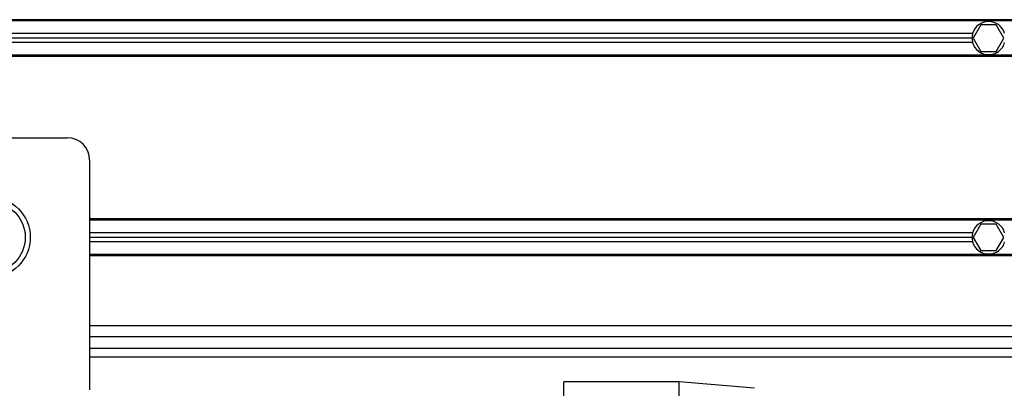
# Model space of a CAD drawing. Header units: millimetres. Extents: x 0 to 420, y 0 to 297.
# Tile 32 of 64: x 146.28 to 164.23, y 245.37 to 252.1. Entities that reach past the tile are written whole.
import ezdxf

# ---------------------------------------------------------------- set-up
doc = ezdxf.new("R2010")
doc.units = ezdxf.units.MM

msp = doc.modelspace()

# ---------------------------------------------------------------- linework, layer by layer
at = {"color": 7, "linetype": 'Continuous', "lineweight": 25}
for p, q in [((186.76931, 252.09866), (93.19857, 252.09866)), ((186.76353, 252.07845), (93.19857, 252.07845)), ((163.80052, 252.00572), (163.66054, 251.76327)), ((164.08048, 252.00572), (163.80052, 252.00572)), ((164.22046, 251.76327), (164.08048, 252.00572)), ((163.64841, 251.84408), (116.73905, 251.84408)), ((163.64841, 251.68245), (116.73905, 251.68245)), ((163.63744, 251.76327), (116.75003, 251.76327)), ((163.66054, 251.76327), (163.80052, 251.52081)), ((164.08048, 251.52081), (164.22046, 251.76327)), ((163.80052, 251.52081), (164.08048, 251.52081)), ((186.5832, 251.44808), (93.19857, 251.44808)), ((186.57746, 251.42787), (93.19857, 251.42787)), ((133.40509, 249.94488), (147.14401, 249.94488)), ((147.54809, 249.54079), (147.54809, 245.34638)), ((186.0541, 248.46189), (147.54809, 248.46189)), ((186.05202, 248.44168), (147.54809, 248.44168)), ((163.80052, 248.36895), (163.66054, 248.12649)), ((164.08048, 248.36895), (163.80052, 248.36895)), ((164.22046, 248.12649), (164.08048, 248.36895)), ((163.64841, 248.20731), (147.54809, 248.20731)), ((163.63744, 248.12649), (147.54809, 248.12649)), ((163.66054, 248.12649), (163.80052, 247.88404)), ((164.08048, 247.88404), (164.22046, 248.12649)), ((163.64841, 248.04568), (147.54809, 248.04568)), ((186.00348, 247.81131), (147.54809, 247.81131)), ((186.00274, 247.7911), (147.54809, 247.7911)), ((163.80052, 247.88404), (164.08048, 247.88404)), ((185.9837, 246.51015), (147.54809, 246.51015)), ((185.9945, 246.30811), (147.54809, 246.30811)), ((147.54809, 246.10607), (186.00166, 246.10607)), ((147.54809, 245.94443), (186.01435, 245.94443)), ((158.29677, 245.49186), (156.19553, 245.49186)), ((156.19553, 245.10707), (156.19553, 245.49186)), ((159.67312, 245.37144), (158.29677, 245.49186)), ((158.29677, 245.10707), (158.29677, 245.49186))]:
    msp.add_line(p, q, dxfattribs=at)
for radius in [0.73746, 0.64654]:
    msp.add_circle((145.72971, 248.12649), radius, dxfattribs=at)
for centre, radius, start, end in [((163.9405, 251.76327), 0.30306, 15.46601, 164.53399), ((163.9405, 251.76327), 0.30306, 164.53399, 180), ((163.9405, 251.76327), 0.30306, 180, 195.46601), ((163.9405, 251.76327), 0.30306, 195.46601, 344.53399), ((147.14401, 249.54079), 0.40409, 0, 90), ((163.9405, 248.12649), 0.30306, 15.46601, 164.53399), ((163.9405, 248.12649), 0.30306, 164.53399, 180), ((163.9405, 248.12649), 0.30306, 180, 195.46601), ((163.9405, 248.12649), 0.30306, 195.46601, 344.53399)]:
    msp.add_arc(centre, radius, start, end, dxfattribs=at)

doc.saveas('drawing.dxf')
